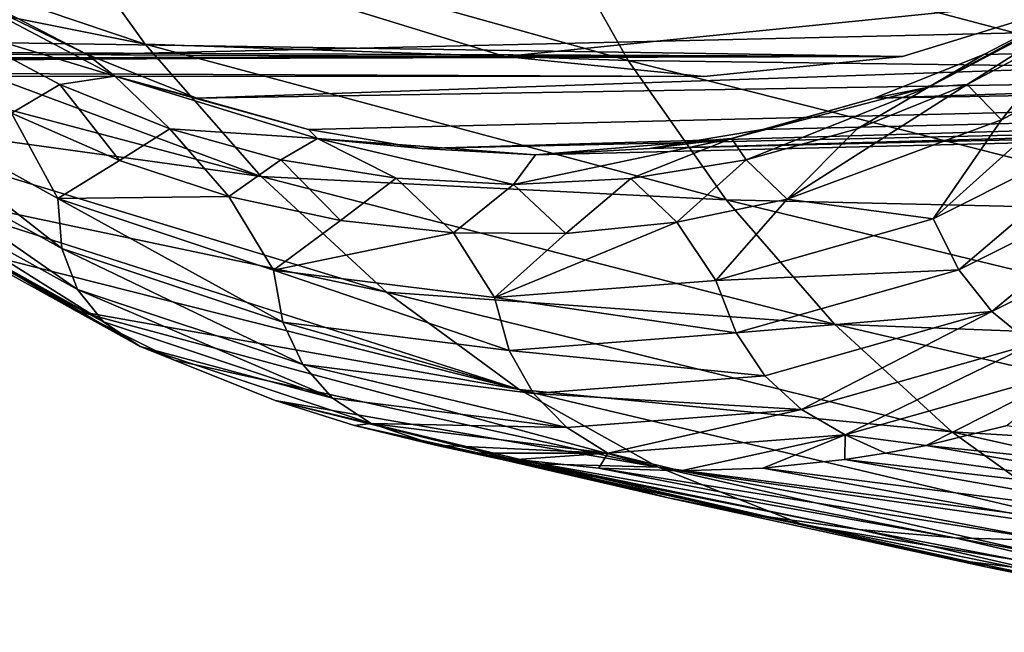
# Model space of a CAD drawing. Header units: metres. Extents: x -35 to 77, y -25 to 25.
# Tile 113 of 256: x 24 to 30, y -16 to -12. Entities that reach past the tile are written whole.
import ezdxf

# ---------------------------------------------------------------- set-up
doc = ezdxf.new("R2010")
doc.units = ezdxf.units.M
doc.layers.add('solid_500435', color=7, linetype='CONTINUOUS')

msp = doc.modelspace()

# ---------------------------------------------------------------- linework, layer by layer
at = {"layer": 'solid_500435'}
for points in [[(24.746984, -12.295402, 39.721752), (20.936827, -11.010199, 35.343826), (21.441986, -11.630406, 34.838413)], [(24.746984, -12.295402, 39.721752), (24.075939, -11.357366, 40.395115), (20.936827, -11.010199, 35.343826)], [(27.805231, -12.398598, 44.891224), (24.075939, -11.357366, 40.395115), (24.746984, -12.295402, 39.721752)], [(27.805231, -12.398598, 44.891224), (27.260279, -11.431486, 45.446659), (24.075939, -11.357366, 40.395115)], [(31.078457, -12.441584, 49.870876), (27.260279, -11.431486, 45.446659), (27.805231, -12.398598, 44.891224)], [(31.078457, -12.441584, 49.870876), (30.689129, -11.474722, 50.29726), (27.260279, -11.431486, 45.446659)], [(25.482082, -13.134491, 38.985962), (21.441986, -11.630406, 34.838413), (21.972786, -12.20326, 34.307549)], [(25.482082, -13.134491, 38.985962), (24.746984, -12.295402, 39.721752), (21.441986, -11.630406, 34.838413)], [(51.281265, -11.732341, 56.672287), (24.379253, -12.360517, 30.058994), (23.702259, -12.007307, 30.735989)], [(51.281265, -11.732341, 56.672287), (25.073755, -12.637519, 29.364491), (24.379253, -12.360517, 30.058994)], [(51.281265, -11.732341, 56.672287), (52.612236, -12.18423, 55.341316), (25.073755, -12.637519, 29.364491)], [(56.672348, -11.732314, 51.281208), (30.058996, -12.360516, 24.379251), (29.364492, -12.637519, 25.073755)], [(55.341377, -12.184216, 52.612175), (56.672348, -11.732314, 51.281208), (29.364492, -12.637519, 25.073755)], [(56.672348, -11.732314, 51.281208), (30.735991, -12.007306, 23.702257), (30.058996, -12.360516, 24.379251)], [(23.323591, -11.847555, 30.97533), (24.554773, -12.496972, 29.744148), (23.515236, -12.183701, 30.645105)], [(23.323591, -11.847555, 30.97533), (23.702259, -12.007307, 30.735989), (24.379253, -12.360517, 30.058994)], [(23.323591, -11.847555, 30.97533), (24.379253, -12.360517, 30.058994), (24.554773, -12.496972, 29.744148)], [(29.707928, -12.567139, 24.489416), (30.946022, -11.914076, 23.25132), (29.951944, -12.550754, 24.208397)], [(29.707928, -12.567139, 24.489416), (30.735991, -12.007306, 23.702257), (30.946022, -11.914076, 23.25132)], [(30.946022, -11.914076, 23.25132), (30.643496, -12.184652, 23.516846), (29.951944, -12.550754, 24.208397)], [(25.794411, -11.993353, 30.774132), (6.95156, -12.091624, 11.433216), (7.58136, -12.290613, 10.803416)], [(27.025404, -12.372294, 29.543139), (25.794411, -11.993353, 30.774132), (7.58136, -12.290613, 10.803416)], [(30.774132, -11.993353, 25.794411), (29.543139, -12.372294, 27.025404), (11.420814, -12.096209, 6.963966)], [(30.774132, -11.993353, 25.794411), (25.794411, -11.993353, 30.774132), (27.025404, -12.372294, 29.543139)], [(30.774132, -11.993353, 25.794411), (27.025404, -12.372294, 29.543139), (29.543139, -12.372294, 27.025404)], [(29.707928, -12.567139, 24.489416), (30.058996, -12.360516, 24.379251), (30.735991, -12.007306, 23.702257)], [(29.543139, -12.372294, 27.025404), (10.79081, -12.293905, 7.593967), (11.420814, -12.096209, 6.963966)], [(25.482082, -13.134491, 38.985962), (21.972786, -12.20326, 34.307549), (22.526936, -12.726737, 33.75354)], [(23.515236, -12.183701, 30.645105), (24.20673, -12.549989, 29.953609), (23.900362, -12.73211, 30.259979)], [(24.554773, -12.496972, 29.744148), (24.20673, -12.549989, 29.953609), (23.515236, -12.183701, 30.645105)], [(52.612236, -12.18423, 55.341316), (25.781487, -12.836608, 28.656759), (25.073755, -12.637519, 29.364491)], [(52.612236, -12.18423, 55.341316), (26.498083, -12.956554, 27.940165), (25.781487, -12.836608, 28.656759)], [(52.612236, -12.18423, 55.341316), (53.976807, -12.336101, 53.976746), (26.498083, -12.956554, 27.940165)], [(55.341377, -12.184216, 52.612175), (28.656761, -12.836607, 25.781487), (27.940166, -12.956554, 26.498081)], [(53.976807, -12.336101, 53.976746), (55.341377, -12.184216, 52.612175), (27.940166, -12.956554, 26.498081)], [(55.341377, -12.184216, 52.612175), (29.364492, -12.637519, 25.073755), (28.656761, -12.836607, 25.781487)], [(29.951944, -12.550754, 24.208397), (30.643496, -12.184652, 23.516846), (30.170593, -12.775213, 23.989748)], [(30.643496, -12.184652, 23.516846), (30.829927, -12.417166, 23.330414), (30.170593, -12.775213, 23.989748)], [(27.025404, -12.372294, 29.543139), (7.58136, -12.290613, 10.803416), (8.219748, -12.424088, 10.165029)], [(29.543139, -12.372294, 27.025404), (10.152286, -12.426069, 8.23249), (10.79081, -12.293905, 7.593967)], [(28.425774, -13.281613, 44.264118), (24.746984, -12.295402, 39.721752), (25.482082, -13.134491, 38.985962)], [(28.425774, -13.281613, 44.264118), (27.805231, -12.398598, 44.891224), (24.746984, -12.295402, 39.721752)], [(53.976807, -12.336101, 53.976746), (27.219124, -12.996618, 27.219122), (26.498083, -12.956554, 27.940165)], [(53.976807, -12.336101, 53.976746), (27.940166, -12.956554, 26.498081), (27.219124, -12.996618, 27.219122)], [(27.025404, -12.372294, 29.543139), (8.219748, -12.424088, 10.165029), (8.863319, -12.491334, 9.521457)], [(28.284271, -12.5, 28.284271), (27.025404, -12.372294, 29.543139), (8.863319, -12.491334, 9.521457)], [(29.543139, -12.372294, 27.025404), (28.284271, -12.5, 28.284271), (10.152286, -12.426069, 8.23249)], [(24.554773, -12.496972, 29.744148), (24.379253, -12.360517, 30.058994), (25.073755, -12.637519, 29.364491)], [(29.543139, -12.372294, 27.025404), (27.025404, -12.372294, 29.543139), (28.284271, -12.5, 28.284271)], [(31.572958, -13.352746, 49.360054), (27.805231, -12.398598, 44.891224), (28.425774, -13.281613, 44.264118)], [(31.572958, -13.352746, 49.360054), (31.078457, -12.441584, 49.870876), (27.805231, -12.398598, 44.891224)], [(29.707928, -12.567139, 24.489416), (29.364492, -12.637519, 25.073755), (30.058996, -12.360516, 24.379251)], [(28.284271, -12.5, 28.284271), (9.508646, -12.491996, 8.87613), (10.152286, -12.426069, 8.23249)], [(29.737064, -13.402057, 24.507544), (30.170593, -12.775213, 23.989748), (30.829927, -12.417166, 23.330414)], [(31.059906, -12.738754, 23.184412), (29.737064, -13.402057, 24.507544), (30.829927, -12.417166, 23.330414)], [(28.284271, -12.5, 28.284271), (8.863319, -12.491334, 9.521457), (9.508646, -12.491996, 8.87613)], [(24.554773, -12.496972, 29.744148), (24.901739, -12.831823, 29.258602), (24.20673, -12.549989, 29.953609)], [(24.554773, -12.496972, 29.744148), (25.838776, -12.891987, 28.460146), (24.901739, -12.831823, 29.258602)], [(24.554773, -12.496972, 29.744148), (25.073755, -12.637519, 29.364491), (25.781487, -12.836608, 28.656759)], [(24.554773, -12.496972, 29.744148), (25.781487, -12.836608, 28.656759), (25.838776, -12.891987, 28.460146)], [(24.21837, -13.590402, 30.222727), (22.878683, -12.846591, 31.560686), (22.885584, -12.54694, 31.354395)], [(24.193119, -13.271966, 30.048544), (22.885584, -12.54694, 31.354395), (23.900362, -12.73211, 30.259979)], [(24.21837, -13.590402, 30.222727), (22.885584, -12.54694, 31.354395), (24.193119, -13.271966, 30.048544)], [(24.20673, -12.549989, 29.953609), (24.583656, -13.032784, 29.576685), (23.900362, -12.73211, 30.259979)], [(24.20673, -12.549989, 29.953609), (24.901739, -12.831823, 29.258602), (24.583656, -13.032784, 29.576685)], [(28.460146, -12.891987, 25.838776), (29.707928, -12.567139, 24.489416), (28.552792, -13.028, 25.60755)], [(28.460146, -12.891987, 25.838776), (29.364492, -12.637519, 25.073755), (29.707928, -12.567139, 24.489416)], [(29.707928, -12.567139, 24.489416), (29.256893, -12.832402, 24.903448), (28.552792, -13.028, 25.60755)], [(29.951944, -12.550754, 24.208397), (30.170593, -12.775213, 23.989748), (28.81254, -13.278148, 25.347801)], [(29.256893, -12.832402, 24.903448), (29.951944, -12.550754, 24.208397), (28.81254, -13.278148, 25.347801)], [(29.707928, -12.567139, 24.489416), (29.951944, -12.550754, 24.208397), (29.256893, -12.832402, 24.903448)], [(28.460146, -12.891987, 25.838776), (28.656761, -12.836607, 25.781487), (29.364492, -12.637519, 25.073755)], [(26.273903, -13.866017, 38.195091), (22.526936, -12.726737, 33.75354), (23.102316, -13.199262, 33.178406)], [(26.273903, -13.866017, 38.195091), (25.482082, -13.134491, 38.985962), (22.526936, -12.726737, 33.75354)], [(24.193119, -13.271966, 30.048544), (23.900362, -12.73211, 30.259979), (24.583656, -13.032784, 29.576685)], [(29.737064, -13.402057, 24.507544), (28.81254, -13.278148, 25.347801), (30.170593, -12.775213, 23.989748)], [(29.8995, -13.725458, 24.544615), (29.737064, -13.402057, 24.507544), (31.059906, -12.738754, 23.184412)], [(31.2551, -13.045722, 23.188719), (29.8995, -13.725458, 24.544615), (31.059906, -12.738754, 23.184412)], [(24.901739, -12.831823, 29.258602), (25.277018, -13.259398, 28.883324), (24.583656, -13.032784, 29.576685)], [(24.901739, -12.831823, 29.258602), (25.60581, -13.027604, 28.554531), (25.277018, -13.259398, 28.883324)], [(25.838776, -12.891987, 28.460146), (25.60581, -13.027604, 28.554531), (24.901739, -12.831823, 29.258602)], [(25.838776, -12.891987, 28.460146), (25.781487, -12.836608, 28.656759), (26.498083, -12.956554, 27.940165)], [(28.460146, -12.891987, 25.838776), (27.940166, -12.956554, 26.498081), (28.656761, -12.836607, 25.781487)], [(28.552792, -13.028, 25.60755), (29.256893, -12.832402, 24.903448), (28.81254, -13.278148, 25.347801)], [(24.316751, -13.849447, 30.442625), (22.878683, -12.846591, 31.560686), (24.21837, -13.590402, 30.222727)], [(24.316751, -13.849447, 30.442625), (22.950829, -13.090271, 31.806786), (22.878683, -12.846591, 31.560686)], [(25.838776, -12.891987, 28.460146), (26.335917, -13.145021, 27.824425), (25.60581, -13.027604, 28.554531)], [(25.838776, -12.891987, 28.460146), (27.079288, -13.184229, 27.081053), (26.335917, -13.145021, 27.824425)], [(25.838776, -12.891987, 28.460146), (26.498083, -12.956554, 27.940165), (27.219124, -12.996618, 27.219122)], [(27.219124, -12.996618, 27.219122), (27.079288, -13.184229, 27.081053), (25.838776, -12.891987, 28.460146)], [(27.079288, -13.184229, 27.081053), (28.460146, -12.891987, 25.838776), (27.822666, -13.145223, 26.337673)], [(27.219124, -12.996618, 27.219122), (28.460146, -12.891987, 25.838776), (27.079288, -13.184229, 27.081053)], [(27.219124, -12.996618, 27.219122), (27.940166, -12.956554, 26.498081), (28.460146, -12.891987, 25.838776)], [(28.460146, -12.891987, 25.838776), (28.552792, -13.028, 25.60755), (27.822666, -13.145223, 26.337673)], [(24.193119, -13.271966, 30.048544), (24.583656, -13.032784, 29.576685), (25.277018, -13.259398, 28.883324)], [(25.60581, -13.027604, 28.554531), (25.983002, -13.411613, 28.17734), (25.277018, -13.259398, 28.883324)], [(25.60581, -13.027604, 28.554531), (26.335917, -13.145021, 27.824425), (25.983002, -13.411613, 28.17734)], [(27.822666, -13.145223, 26.337673), (28.552792, -13.028, 25.60755), (28.113823, -13.423034, 26.046518)], [(28.552792, -13.028, 25.60755), (28.81254, -13.278148, 25.347801), (28.113823, -13.423034, 26.046518)], [(24.483356, -14.054598, 30.701426), (22.950829, -13.090271, 31.806786), (24.316751, -13.849447, 30.442625)], [(24.483356, -14.054598, 30.701426), (23.097027, -13.283937, 32.085964), (22.950829, -13.090271, 31.806786)], [(30.109861, -13.988529, 24.652596), (29.8995, -13.725458, 24.544615), (31.2551, -13.045722, 23.188719)], [(31.492189, -13.295333, 23.269962), (30.109861, -13.988529, 24.652596), (31.2551, -13.045722, 23.188719)], [(29.111986, -14.069377, 43.575253), (25.482082, -13.134491, 38.985962), (26.273903, -13.866017, 38.195091)], [(29.111986, -14.069377, 43.575253), (28.425774, -13.281613, 44.264118), (25.482082, -13.134491, 38.985962)], [(26.335917, -13.145021, 27.824425), (26.699053, -13.489767, 27.461288), (25.983002, -13.411613, 28.17734)], [(26.335917, -13.145021, 27.824425), (27.079288, -13.184229, 27.081053), (26.699053, -13.489767, 27.461288)], [(27.079288, -13.184229, 27.081053), (27.822666, -13.145223, 26.337673), (27.410097, -13.493903, 26.750244)], [(27.822666, -13.145223, 26.337673), (28.113823, -13.423034, 26.046518), (27.410097, -13.493903, 26.750244)], [(27.114456, -14.482335, 37.357025), (23.102316, -13.199262, 33.178406), (23.696785, -13.619389, 32.584198)], [(27.114456, -14.482335, 37.357025), (26.273903, -13.866017, 38.195091), (23.102316, -13.199262, 33.178406)], [(27.079288, -13.184229, 27.081053), (27.410097, -13.493903, 26.750244), (26.699053, -13.489767, 27.461288)], [(25.560175, -13.726396, 28.682819), (24.193119, -13.271966, 30.048544), (25.277018, -13.259398, 28.883324)], [(25.619165, -14.056779, 28.823296), (24.193119, -13.271966, 30.048544), (25.560175, -13.726396, 28.682819)], [(25.619165, -14.056779, 28.823296), (24.21837, -13.590402, 30.222727), (24.193119, -13.271966, 30.048544)], [(25.560175, -13.726396, 28.682819), (25.277018, -13.259398, 28.883324), (25.983002, -13.411613, 28.17734)], [(28.360699, -13.79211, 25.883781), (28.113823, -13.423034, 26.046518), (28.81254, -13.278148, 25.347801)], [(29.737064, -13.402057, 24.507544), (28.360699, -13.79211, 25.883781), (28.81254, -13.278148, 25.347801)], [(32.147354, -14.185229, 48.776073), (28.425774, -13.281613, 44.264118), (29.111986, -14.069377, 43.575253)], [(32.147354, -14.185229, 48.776073), (31.572958, -13.352746, 49.360054), (28.425774, -13.281613, 44.264118)], [(23.312826, -13.433906, 32.390961), (23.097027, -13.283937, 32.085964), (24.483356, -14.054598, 30.701426)], [(30.363138, -14.19596, 24.82477), (30.109861, -13.988529, 24.652596), (31.492189, -13.295333, 23.269962)], [(29.8995, -13.725458, 24.544615), (28.360699, -13.79211, 25.883781), (29.737064, -13.402057, 24.507544)], [(24.713776, -14.211568, 30.991819), (23.696785, -13.619389, 32.584198), (23.312826, -13.433906, 32.390961)], [(24.713776, -14.211568, 30.991819), (23.312826, -13.433906, 32.390961), (24.483356, -14.054598, 30.701426)], [(25.560175, -13.726396, 28.682819), (25.983002, -13.411613, 28.17734), (26.699053, -13.489767, 27.461288)], [(26.958874, -13.900964, 27.285063), (27.410097, -13.493903, 26.750244), (28.113823, -13.423034, 26.046518)], [(28.360699, -13.79211, 25.883781), (26.958874, -13.900964, 27.285063), (28.113823, -13.423034, 26.046518)], [(26.958874, -13.900964, 27.285063), (25.560175, -13.726396, 28.682819), (26.699053, -13.489767, 27.461288)], [(26.958874, -13.900964, 27.285063), (26.699053, -13.489767, 27.461288), (27.410097, -13.493903, 26.750244)], [(25.745087, -14.325593, 29.01568), (24.21837, -13.590402, 30.222727), (25.619165, -14.056779, 28.823296)], [(25.745087, -14.325593, 29.01568), (24.316751, -13.849447, 30.442625), (24.21837, -13.590402, 30.222727)], [(27.114456, -14.482335, 37.357025), (23.696785, -13.619389, 32.584198), (24.307896, -13.985634, 31.973373)], [(24.713776, -14.211568, 30.991819), (24.307896, -13.985634, 31.973373), (23.696785, -13.619389, 32.584198)], [(27.052471, -14.2362, 27.390959), (25.560175, -13.726396, 28.682819), (26.958874, -13.900964, 27.285063)], [(27.052471, -14.2362, 27.390959), (25.619165, -14.056779, 28.823296), (25.560175, -13.726396, 28.682819)], [(29.8995, -13.725458, 24.544615), (28.489025, -14.125003, 25.95496), (28.360699, -13.79211, 25.883781)], [(30.109861, -13.988529, 24.652596), (28.489025, -14.125003, 25.95496), (29.8995, -13.725458, 24.544615)], [(28.489025, -14.125003, 25.95496), (26.958874, -13.900964, 27.285063), (28.360699, -13.79211, 25.883781)], [(25.93305, -14.537967, 29.253143), (24.316751, -13.849447, 30.442625), (25.745087, -14.325593, 29.01568)], [(25.93305, -14.537967, 29.253143), (24.483356, -14.054598, 30.701426), (24.316751, -13.849447, 30.442625)], [(29.854744, -14.751927, 42.833721), (26.273903, -13.866017, 38.195091), (27.114456, -14.482335, 37.357025)], [(29.854744, -14.751927, 42.833721), (29.111986, -14.069377, 43.575253), (26.273903, -13.866017, 38.195091)], [(28.489025, -14.125003, 25.95496), (27.052471, -14.2362, 27.390959), (26.958874, -13.900964, 27.285063)], [(27.995487, -14.976, 36.479893), (24.307896, -13.985634, 31.973373), (24.933147, -14.296752, 31.348452)], [(24.713776, -14.211568, 30.991819), (24.933147, -14.296752, 31.348452), (24.307896, -13.985634, 31.973373)], [(27.995487, -14.976, 36.479893), (27.114456, -14.482335, 37.357025), (24.307896, -13.985634, 31.973373)], [(30.109861, -13.988529, 24.652596), (28.671545, -14.395852, 26.090776), (28.489025, -14.125003, 25.95496)], [(28.903299, -14.609378, 26.284473), (28.671545, -14.395852, 26.090776), (30.109861, -13.988529, 24.652596)], [(30.363138, -14.19596, 24.82477), (28.903299, -14.609378, 26.284473), (30.109861, -13.988529, 24.652596)], [(24.713776, -14.211568, 30.991819), (24.483356, -14.054598, 30.701426), (25.93305, -14.537967, 29.253143)], [(27.206642, -14.508977, 27.555115), (25.619165, -14.056779, 28.823296), (27.052471, -14.2362, 27.390959)], [(27.206642, -14.508977, 27.555115), (25.745087, -14.325593, 29.01568), (25.619165, -14.056779, 28.823296)], [(32.7892, -14.925857, 48.131313), (29.111986, -14.069377, 43.575253), (29.854744, -14.751927, 42.833721)], [(32.7892, -14.925857, 48.131313), (32.147354, -14.185229, 48.776073), (29.111986, -14.069377, 43.575253)], [(28.671545, -14.395852, 26.090776), (27.052471, -14.2362, 27.390959), (28.489025, -14.125003, 25.95496)], [(24.713776, -14.211568, 30.991819), (25.569788, -14.552648, 30.711815), (24.933147, -14.296752, 31.348452)], [(26.17861, -14.699126, 29.52841), (25.569788, -14.552648, 30.711815), (24.713776, -14.211568, 30.991819)], [(26.17861, -14.699126, 29.52841), (24.713776, -14.211568, 30.991819), (25.93305, -14.537967, 29.253143)], [(29.179625, -14.770246, 26.528988), (28.903299, -14.609378, 26.284473), (30.363138, -14.19596, 24.82477)], [(30.654547, -14.352355, 25.054203), (29.179625, -14.770246, 26.528988), (30.363138, -14.19596, 24.82477)], [(28.671545, -14.395852, 26.090776), (27.206642, -14.508977, 27.555115), (27.052471, -14.2362, 27.390959)], [(27.995487, -14.976, 36.479893), (24.933147, -14.296752, 31.348452), (25.569788, -14.552648, 30.711815)], [(27.416471, -14.724162, 27.770725), (25.745087, -14.325593, 29.01568), (27.206642, -14.508977, 27.555115)], [(27.416471, -14.724162, 27.770725), (25.93305, -14.537967, 29.253143), (25.745087, -14.325593, 29.01568)], [(28.903299, -14.609378, 26.284473), (27.206642, -14.508977, 27.555115), (28.671545, -14.395852, 26.090776)], [(30.654547, -14.352355, 25.054203), (29.692898, -14.837195, 26.589174), (29.179625, -14.770246, 26.528988)], [(30.654547, -14.352355, 25.054203), (30.205091, -14.711818, 26.076986), (29.692898, -14.837195, 26.589174)], [(30.644587, -15.319722, 42.048828), (27.114456, -14.482335, 37.357025), (27.995487, -14.976, 36.479893)], [(30.644587, -15.319722, 42.048828), (29.854744, -14.751927, 42.833721), (27.114456, -14.482335, 37.357025)], [(28.903299, -14.609378, 26.284473), (27.416471, -14.724162, 27.770725), (27.206642, -14.508977, 27.555115)], [(27.235205, -14.954647, 33.154129), (27.995487, -14.976, 36.479893), (25.569788, -14.552648, 30.711815)], [(28.05908, -15.170492, 32.903137), (27.235205, -14.954647, 33.154129), (25.569788, -14.552648, 30.711815)], [(28.05908, -15.170492, 32.903137), (25.569788, -14.552648, 30.711815), (26.07284, -14.711087, 30.209141)], [(26.17861, -14.699126, 29.52841), (26.07284, -14.711087, 30.209141), (25.569788, -14.552648, 30.711815)], [(26.17861, -14.699126, 29.52841), (25.93305, -14.537967, 29.253143), (27.416471, -14.724162, 27.770725)], [(27.677423, -14.886628, 28.030607), (27.416471, -14.724162, 27.770725), (28.903299, -14.609378, 26.284473)], [(29.179625, -14.770246, 26.528988), (27.677423, -14.886628, 28.030607), (28.903299, -14.609378, 26.284473)], [(26.17861, -14.699126, 29.52841), (26.585028, -14.836648, 29.696966), (26.07284, -14.711087, 30.209141)], [(26.07284, -14.711087, 30.209141), (26.585028, -14.836648, 29.696966), (28.663149, -15.285972, 32.30402)], [(28.05908, -15.170492, 32.903137), (26.07284, -14.711087, 30.209141), (28.663149, -15.285972, 32.30402)], [(27.677423, -14.886628, 28.030607), (26.585028, -14.836648, 29.696966), (26.17861, -14.699126, 29.52841)], [(27.677423, -14.886628, 28.030607), (26.17861, -14.699126, 29.52841), (27.416471, -14.724162, 27.770725)], [(29.692898, -14.837195, 26.589174), (30.205091, -14.711818, 26.076986), (32.898342, -15.171549, 28.063866)], [(29.179625, -14.770246, 26.528988), (28.138958, -14.99875, 28.143082), (27.677423, -14.886628, 28.030607)], [(29.179625, -14.770246, 26.528988), (28.658489, -14.980839, 27.623564), (28.138958, -14.99875, 28.143082)], [(29.179625, -14.770246, 26.528988), (29.176939, -14.926945, 27.105125), (28.658489, -14.980839, 27.623564)], [(29.179625, -14.770246, 26.528988), (29.435848, -14.886446, 26.846218), (29.176939, -14.926945, 27.105125)], [(29.179625, -14.770246, 26.528988), (29.692898, -14.837195, 26.589174), (29.435848, -14.886446, 26.846218)], [(33.487698, -15.563458, 47.436474), (29.854744, -14.751927, 42.833721), (30.644587, -15.319722, 42.048828)], [(33.487698, -15.563458, 47.436474), (32.7892, -14.925857, 48.131313), (29.854744, -14.751927, 42.833721)], [(26.585028, -14.836648, 29.696966), (26.846329, -14.88673, 29.435675), (29.268816, -15.37051, 31.700787)], [(28.663149, -15.285972, 32.30402), (26.585028, -14.836648, 29.696966), (29.268816, -15.37051, 31.700787)], [(27.677423, -14.886628, 28.030607), (26.846329, -14.88673, 29.435675), (26.585028, -14.836648, 29.696966)], [(29.435848, -14.886446, 26.846218), (29.692898, -14.837195, 26.589174), (32.299305, -15.286775, 28.66799)], [(32.299305, -15.286775, 28.66799), (29.692898, -14.837195, 26.589174), (32.898342, -15.171549, 28.063866)], [(27.677423, -14.886628, 28.030607), (27.100985, -14.926579, 29.181025), (26.846329, -14.88673, 29.435675)], [(26.846329, -14.88673, 29.435675), (27.100985, -14.926579, 29.181025), (29.268816, -15.37051, 31.700787)], [(27.677423, -14.886628, 28.030607), (27.619438, -14.980657, 28.662586), (27.100985, -14.926579, 29.181025)], [(27.677423, -14.886628, 28.030607), (28.138958, -14.99875, 28.143082), (27.619438, -14.980657, 28.662586)], [(29.176939, -14.926945, 27.105125), (29.435848, -14.886446, 26.846218), (32.299305, -15.286775, 28.66799)], [(27.100985, -14.926579, 29.181025), (27.619438, -14.980657, 28.662586), (29.875294, -15.422589, 31.094805)], [(29.268816, -15.37051, 31.700787), (27.100985, -14.926579, 29.181025), (29.875294, -15.422589, 31.094805)], [(27.235205, -14.954647, 33.154129), (28.913647, -15.340669, 35.579754), (27.995487, -14.976, 36.479893)], [(28.05908, -15.170492, 32.903137), (28.913647, -15.340669, 35.579754), (27.235205, -14.954647, 33.154129)], [(28.658489, -14.980839, 27.623564), (29.176939, -14.926945, 27.105125), (31.696054, -15.37105, 29.273556)], [(31.696054, -15.37105, 29.273556), (29.176939, -14.926945, 27.105125), (32.299305, -15.286775, 28.66799)], [(27.619438, -14.980657, 28.662586), (28.138958, -14.99875, 28.143082), (30.483047, -15.440313, 30.487444)], [(29.875294, -15.422589, 31.094805), (27.619438, -14.980657, 28.662586), (30.483047, -15.440313, 30.487444)], [(31.470947, -15.762472, 41.230961), (27.995487, -14.976, 36.479893), (28.913647, -15.340669, 35.579754)], [(31.470947, -15.762472, 41.230961), (30.644587, -15.319722, 42.048828), (27.995487, -14.976, 36.479893)], [(28.138958, -14.99875, 28.143082), (28.658489, -14.980839, 27.623564), (31.09008, -15.422866, 29.880026)], [(30.483047, -15.440313, 30.487444), (28.138958, -14.99875, 28.143082), (31.09008, -15.422866, 29.880026)], [(31.09008, -15.422866, 29.880026), (28.658489, -14.980839, 27.623564), (31.696054, -15.37105, 29.273556)], [(30.06922, -15.606936, 35.589176), (28.913647, -15.340669, 35.579754), (28.05908, -15.170492, 32.903137)], [(30.06922, -15.606936, 35.589176), (28.05908, -15.170492, 32.903137), (28.663149, -15.285972, 32.30402)], [(30.761351, -15.713665, 34.907864), (28.663149, -15.285972, 32.30402), (29.268816, -15.37051, 31.700787)], [(30.06922, -15.606936, 35.589176), (28.663149, -15.285972, 32.30402), (30.761351, -15.713665, 34.907864)], [(31.470947, -15.762472, 41.230961), (28.913647, -15.340669, 35.579754), (29.972273, -15.57446, 37.091549)], [(30.06922, -15.606936, 35.589176), (29.972273, -15.57446, 37.091549), (28.913647, -15.340669, 35.579754)], [(31.452631, -15.793405, 34.221191), (29.268816, -15.37051, 31.700787), (29.875294, -15.422589, 31.094805)], [(30.761351, -15.713665, 34.907864), (29.268816, -15.37051, 31.700787), (31.452631, -15.793405, 34.221191)], [(32.143288, -15.843467, 33.531307), (29.875294, -15.422589, 31.094805), (30.483047, -15.440313, 30.487444)], [(31.452631, -15.793405, 34.221191), (29.875294, -15.422589, 31.094805), (32.143288, -15.843467, 33.531307)], [(31.035982, -15.801954, 38.596756), (31.470947, -15.762472, 41.230961), (29.972273, -15.57446, 37.091549)], [(32.101543, -16.021542, 38.266186), (31.035982, -15.801954, 38.596756), (29.972273, -15.57446, 37.091549)], [(32.101543, -16.021542, 38.266186), (29.972273, -15.57446, 37.091549), (30.06922, -15.606936, 35.589176)], [(32.101543, -16.021542, 38.266186), (30.06922, -15.606936, 35.589176), (30.761351, -15.713665, 34.907864)]]:
    msp.add_3dface(points, dxfattribs=at)

doc.saveas('drawing.dxf')
